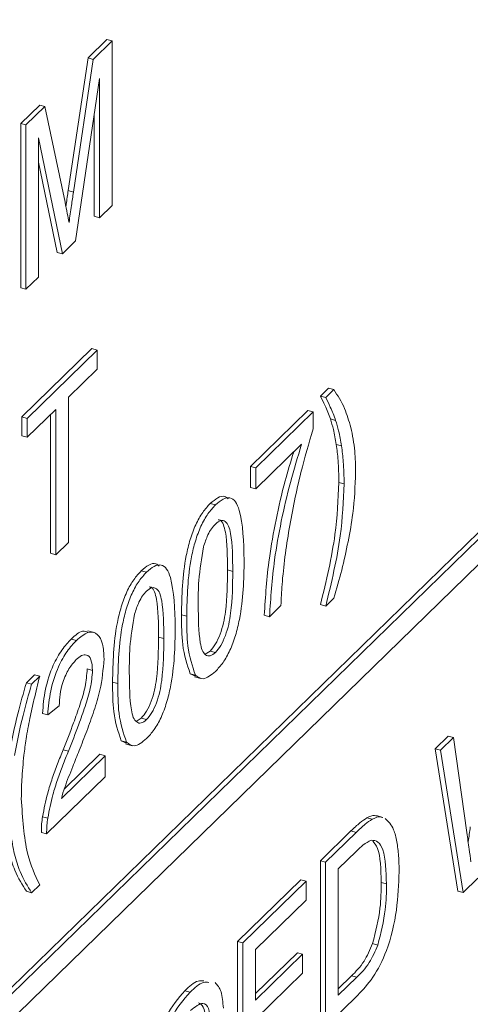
# Paper-space layout 'Sheet1' of a CAD drawing. Header units: millimetres. Extents: x 0 to 864, y 0 to 559.
# Tile 66 of 79: x 654.25 to 657.14, y 475.38 to 481.7. Entities that reach past the tile are written whole.
import ezdxf

# ---------------------------------------------------------------- set-up
doc = ezdxf.new("R2010")
doc.units = ezdxf.units.MM

psp = doc.layouts.new('Sheet1')

# ---------------------------------------------------------------- linework, layer by layer
at = {"color": 7, "linetype": 'Continuous', "lineweight": 15}
for p, q in [((654.6924, 481.4564), (654.8134, 481.5744)), ((654.8471, 481.5652), (654.8134, 481.5744)), ((654.7261, 481.4472), (654.8471, 481.5652)), ((654.8471, 481.5652), (654.8471, 480.5093)), ((654.5652, 480.6038), (654.6924, 481.4564)), ((654.7261, 481.4472), (654.6924, 481.4564)), ((654.5989, 480.5947), (654.7261, 481.4472)), ((654.766, 481.3236), (654.6126, 480.2804)), ((654.766, 480.4301), (654.766, 481.3236)), ((654.2605, 481.0348), (654.3825, 481.1539)), ((654.2942, 481.0257), (654.4162, 481.1447)), ((654.4162, 481.1447), (654.3825, 481.1539)), ((654.4162, 481.1447), (654.5447, 480.5292)), ((654.7323, 480.4393), (654.7323, 481.0945)), ((654.2605, 479.9788), (654.2605, 481.0348)), ((654.2942, 481.0257), (654.2605, 481.0348)), ((654.2942, 479.9697), (654.2942, 481.0257)), ((654.5278, 480.1977), (654.3753, 480.9423)), ((654.3753, 480.9423), (654.3753, 480.0488)), ((654.4941, 480.2068), (654.3753, 480.7869)), ((654.5989, 480.5947), (654.5652, 480.6038)), ((654.8471, 480.5093), (654.766, 480.4301)), ((654.766, 480.4301), (654.7323, 480.4393)), ((654.6126, 480.2804), (654.5278, 480.1977)), ((654.5278, 480.1977), (654.4941, 480.2068)), ((658.9892, 480.1575), (640.3191, 461.9349)), ((659.0229, 480.1484), (640.3528, 461.9257)), ((654.3753, 480.0488), (654.2942, 479.9697)), ((640.3528, 461.7624), (659.0229, 479.9851)), ((654.2942, 479.9697), (654.2605, 479.9788)), ((654.2679, 479.1499), (654.7175, 479.5887)), ((654.3016, 479.1407), (654.7512, 479.5796)), ((654.7512, 479.5796), (654.7175, 479.5887)), ((654.7512, 479.5796), (654.7512, 479.4577)), ((654.7512, 479.4577), (654.567, 479.2779)), ((656.1839, 479.2843), (656.2355, 479.3347)), ((656.2176, 479.2751), (656.2692, 479.3255)), ((656.2692, 479.3255), (656.2355, 479.3347)), ((654.567, 479.2779), (654.567, 478.3437)), ((656.2176, 479.2751), (656.1839, 479.2843)), ((654.4859, 479.1987), (654.3016, 479.0189)), ((654.4859, 478.2646), (654.4859, 479.1987)), ((655.7343, 478.8319), (656.1028, 479.1916)), ((655.768, 478.8227), (656.1365, 479.1825)), ((656.1365, 479.1825), (656.1028, 479.1916)), ((656.1365, 479.1825), (656.1365, 479.0729)), ((654.2679, 479.028), (654.2679, 479.1499)), ((654.3016, 479.1407), (654.2679, 479.1499)), ((654.3016, 479.0189), (654.3016, 479.1407)), ((654.4522, 478.2737), (654.4522, 479.1658)), ((656.2811, 479.1279), (656.2474, 479.137)), ((654.3016, 479.0189), (654.2679, 479.028)), ((656.0628, 478.9751), (655.768, 478.6874)), ((656.3186, 478.9638), (656.2849, 478.9729)), ((655.7343, 478.6965), (655.7343, 478.8319)), ((655.768, 478.8227), (655.7343, 478.8319)), ((655.768, 478.6874), (655.768, 478.8227)), ((656.3356, 478.7201), (656.3019, 478.7293)), ((655.768, 478.6874), (655.7343, 478.6965)), ((655.51, 478.5845), (655.4763, 478.5936)), ((654.567, 478.3437), (654.4859, 478.2646)), ((654.4859, 478.2646), (654.4522, 478.2737)), ((655.0677, 478.1528), (655.034, 478.162)), ((655.6206, 478.1576), (655.5869, 478.1668)), ((656.2692, 477.9852), (656.2176, 477.9349)), ((655.9302, 477.9386), (655.8564, 477.8666)), ((656.2176, 477.9349), (656.1839, 477.944)), ((655.3257, 477.8694), (655.292, 477.8786)), ((655.8564, 477.8666), (655.8227, 477.8758)), ((654.6181, 477.714), (654.5844, 477.7231)), ((654.7322, 477.7651), (654.6901, 477.7766)), ((655.1783, 477.726), (655.1446, 477.7351)), ((655.444, 477.6257), (655.4763, 477.646)), ((655.51, 477.6368), (655.4763, 477.646)), ((654.7213, 477.5219), (654.6876, 477.5311)), ((654.2969, 477.4425), (654.3485, 477.4929)), ((654.3306, 477.4334), (654.3822, 477.4837)), ((654.3822, 477.4837), (654.3485, 477.4929)), ((655.381, 477.4852), (655.3479, 477.5005)), ((655.3816, 477.4914), (655.3479, 477.5005)), ((655.375, 477.4803), (655.4171, 477.4689)), ((654.3306, 477.4334), (654.2969, 477.4425)), ((654.8835, 477.4378), (654.8498, 477.4469)), ((654.5075, 477.2947), (654.4338, 477.2363)), ((654.4338, 477.2363), (654.4001, 477.2454)), ((655.0017, 477.194), (655.034, 477.2143)), ((655.0677, 477.2051), (655.034, 477.2143)), ((656.9199, 477.0177), (657.0036, 477.0994)), ((656.9536, 477.0086), (657.0373, 477.0903)), ((657.0373, 477.0903), (657.0036, 477.0994)), ((657.0373, 477.0903), (657.1227, 476.4791)), ((654.9388, 477.0535), (654.9056, 477.0689)), ((654.9393, 477.0597), (654.9056, 477.0689)), ((654.9327, 477.0487), (654.9749, 477.0372)), ((654.5211, 476.6987), (654.8024, 476.9732)), ((654.5667, 477.0028), (654.533, 477.0119)), ((654.5398, 476.759), (654.7687, 476.9824)), ((654.8024, 476.9732), (654.7687, 476.9824)), ((654.8024, 476.9732), (654.8024, 476.8378)), ((657.0647, 476.103), (656.9199, 477.0177)), ((656.9536, 477.0086), (656.9199, 477.0177)), ((657.0984, 476.0939), (656.9536, 477.0086)), ((654.8024, 476.8378), (654.4265, 476.4709)), ((654.4342, 476.5724), (654.4005, 476.5815)), ((656.5845, 476.5772), (656.5424, 476.5887)), ((656.5147, 476.5649), (656.481, 476.5741)), ((654.4265, 476.4709), (654.3928, 476.4801)), ((656.1828, 476.2983), (656.3794, 476.4902)), ((656.2165, 476.2891), (656.4131, 476.481)), ((656.4131, 476.481), (656.3794, 476.4902)), ((656.4141, 476.3602), (656.2976, 476.2464)), ((656.1828, 475.2423), (656.1828, 476.2983)), ((656.2165, 476.2891), (656.1828, 476.2983)), ((656.2165, 475.2331), (656.2165, 476.2891)), ((656.2976, 476.2464), (656.2976, 475.4341)), ((654.3822, 476.1435), (654.3306, 476.0931)), ((655.6521, 475.7803), (656.0575, 476.176)), ((655.6858, 475.7711), (656.0912, 476.1668)), ((656.0912, 476.1668), (656.0575, 476.176)), ((656.0912, 476.1668), (656.0912, 476.045)), ((656.6071, 476.1505), (656.5734, 476.1596)), ((657.1943, 476.1875), (657.0984, 476.0939)), ((654.3306, 476.0931), (654.2969, 476.1023)), ((657.0984, 476.0939), (657.0647, 476.103)), ((656.0912, 476.045), (655.7668, 475.7284)), ((655.6521, 474.7243), (655.6521, 475.7803)), ((655.6858, 475.7711), (655.6521, 475.7803)), ((655.6858, 474.7151), (655.6858, 475.7711)), ((656.5519, 475.757), (656.5182, 475.7662)), ((655.7668, 475.7284), (655.7668, 475.4035)), ((655.7668, 475.4455), (656.0354, 475.7076)), ((655.7668, 475.4035), (656.0691, 475.6985)), ((656.0691, 475.6985), (656.0354, 475.7076)), ((656.0691, 475.6985), (656.0691, 475.5766)), ((656.0691, 475.5766), (655.7668, 475.2817)), ((656.2976, 475.4762), (656.3824, 475.5589)), ((656.2976, 475.4341), (656.4161, 475.5498)), ((656.4161, 475.5498), (656.3824, 475.5589)), ((655.3473, 475.4543), (655.3136, 475.4634)), ((656.4224, 475.4341), (656.2165, 475.2331))]:
    psp.add_line(p, q, dxfattribs=at)
for points, knots in [([(642.0256, 451.5942), (642.239, 451.713), (643.0887, 452.186), (644.5543, 453.7264), (645.9078, 455.9719), (646.5441, 457.6615), (646.9743, 458.4913), (647.2605, 458.8883), (647.6288, 459.2354), (648.143, 459.5635), (649.2646, 460.0328), (650.9531, 460.6843), (652.6334, 461.7166), (653.9173, 462.7901), (654.9843, 464.0662), (655.7349, 465.3051), (656.2556, 466.3779), (656.6782, 467.3806), (657.0357, 468.1865), (657.3967, 468.7795), (657.8419, 469.2183), (658.5531, 469.6435), (660.0371, 470.1927), (662.0733, 471.1288), (663.7038, 472.3719), (665.1659, 473.8902), (666.423, 476.0871), (667.0502, 477.7694), (667.4788, 478.5318), (667.7142, 478.8441), (668.0692, 479.1917), (668.5457, 479.4973), (669.7051, 479.9912), (671.4287, 480.6472), (673.175, 481.7347), (674.7037, 483.0655), (676.1514, 485.0248), (676.9439, 486.9144), (677.4188, 488.0049), (677.7318, 488.5636), (678.0178, 488.9183), (678.3346, 489.1868), (678.7005, 489.4248), (679.3397, 489.7338), (680.7086, 490.252), (682.3035, 490.9815), (683.66, 491.949), (684.5564, 492.7064), (685.0633, 493.3612), (685.3272, 493.702)], [0, 0, 0, 0, 0.009746, 0.038793, 0.074621, 0.111573, 0.124883, 0.140294, 0.150119, 0.166909, 0.188676, 0.22606, 0.244549, 0.264849, 0.287816, 0.306028, 0.321437, 0.338455, 0.358185, 0.373869, 0.392986, 0.408181, 0.441295, 0.479371, 0.497546, 0.518012, 0.556514, 0.594232, 0.607837, 0.619386, 0.627331, 0.646863, 0.667064, 0.7047, 0.727002, 0.746028, 0.779087, 0.81725, 0.833444, 0.848166, 0.863018, 0.872806, 0.880797, 0.898872, 0.920185, 0.957278, 0.968689, 0.983703, 1, 1, 1, 1]), ([(654.5503, 480.5018), (654.551, 480.5071), (654.5559, 480.5411), (654.5609, 480.5751), (654.5652, 480.6038)], [0, 0, 0, 0, 0.15729, 1, 1, 1, 1]), ([(654.5706, 480.3994), (654.5758, 480.4358), (654.585, 480.5008), (654.5946, 480.566), (654.5989, 480.5947)], [0, 0, 0, 0, 0.559997, 1, 1, 1, 1]), ([(654.5447, 480.5292), (654.5497, 480.5051), (654.5585, 480.4621), (654.5669, 480.4185), (654.5706, 480.3994)], [0, 0, 0, 0, 0.560002, 1, 1, 1, 1]), ([(656.2692, 479.3255), (656.2937, 479.288), (656.3374, 479.2209), (656.3662, 479.1239), (656.3789, 479.0812)], [0, 0, 0, 0, 0.560007, 1, 1, 1, 1]), ([(656.2474, 479.137), (656.2362, 479.1659), (656.2163, 479.2175), (656.1938, 479.2639), (656.1839, 479.2843)], [0, 0, 0, 0, 0.5599186, 1, 1, 1, 1]), ([(656.2811, 479.1279), (656.2699, 479.1567), (656.25, 479.2083), (656.2275, 479.2547), (656.2176, 479.2751)], [0, 0, 0, 0, 0.5599186, 1, 1, 1, 1]), ([(656.2849, 478.9729), (656.2794, 479.0059), (656.2695, 479.0648), (656.2541, 479.115), (656.2474, 479.137)], [0, 0, 0, 0, 0.559967, 1, 1, 1, 1]), ([(656.3186, 478.9638), (656.3131, 478.9968), (656.3032, 479.0557), (656.2878, 479.1058), (656.2811, 479.1279)], [0, 0, 0, 0, 0.559967, 1, 1, 1, 1]), ([(656.1365, 479.0729), (656.1093, 478.9801), (656.0644, 478.8272), (656.0164, 478.6115), (655.9811, 478.4295), (655.9641, 478.3101), (655.9556, 478.2505)], [0, 0, 0, 0, 0.339728, 0.559827, 0.779922, 1, 1, 1, 1]), ([(656.3789, 479.0812), (656.3887, 479.0326), (656.4062, 478.9459), (656.4083, 478.8395), (656.4093, 478.7927)], [0, 0, 0, 0, 0.559823, 1, 1, 1, 1]), ([(655.8227, 477.8758), (655.8307, 477.9963), (655.8437, 478.195), (655.8968, 478.489), (655.9487, 478.7193), (655.9928, 478.8632), (656.0118, 478.9253)], [0, 0, 0, 0, 0.358476, 0.590923, 0.823396, 1, 1, 1, 1]), ([(655.8564, 477.8666), (655.8644, 477.9871), (655.8775, 478.1858), (655.9304, 478.4799), (655.9874, 478.73), (656.0377, 478.8935), (656.0628, 478.9751)], [0, 0, 0, 0, 0.339548, 0.559723, 0.779921, 1, 1, 1, 1]), ([(656.3019, 478.7293), (656.3009, 478.7775), (656.2993, 478.8635), (656.2893, 478.9395), (656.2849, 478.9729)], [0, 0, 0, 0, 0.55993, 1, 1, 1, 1]), ([(656.3356, 478.7201), (656.3346, 478.7683), (656.333, 478.8544), (656.323, 478.9303), (656.3186, 478.9638)], [0, 0, 0, 0, 0.55993, 1, 1, 1, 1]), ([(656.4093, 478.7927), (656.4059, 478.7063), (656.4003, 478.5638), (656.3617, 478.3483), (656.3218, 478.1657), (656.2868, 478.0454), (656.2692, 477.9852)], [0, 0, 0, 0, 0.339499, 0.559615, 0.779833, 1, 1, 1, 1]), ([(656.1839, 477.944), (656.2205, 478.0967), (656.2859, 478.3693), (656.297, 478.6193), (656.3019, 478.7293)], [0, 0, 0, 0, 0.560024, 1, 1, 1, 1]), ([(656.2176, 477.9349), (656.2542, 478.0875), (656.3196, 478.3602), (656.3307, 478.6101), (656.3356, 478.7201)], [0, 0, 0, 0, 0.560024, 1, 1, 1, 1]), ([(655.4763, 478.5936), (655.4925, 478.6073), (655.5249, 478.6347), (655.5662, 478.6459), (655.5848, 478.6292), (655.592, 478.6227)], [0, 0, 0, 0, 0.380498, 0.760684, 1, 1, 1, 1]), ([(655.51, 478.5845), (655.5263, 478.5985), (655.5588, 478.6264), (655.6045, 478.6351), (655.6413, 478.6098), (655.6867, 478.4936), (655.6909, 478.3466), (655.6943, 478.2292)], [0, 0, 0, 0, 0.125373, 0.250644, 0.375698, 0.501113, 1, 1, 1, 1]), ([(655.292, 477.8786), (655.2942, 478.0026), (655.297, 478.1577), (655.3458, 478.3623), (655.3817, 478.4598), (655.4275, 478.5407), (655.46, 478.576), (655.4763, 478.5936)], [0, 0, 0, 0, 0.499149, 0.624522, 0.749597, 0.874674, 1, 1, 1, 1]), ([(655.3257, 477.8694), (655.3279, 477.9934), (655.3307, 478.1485), (655.3795, 478.3532), (655.4154, 478.4506), (655.4612, 478.5315), (655.4937, 478.5668), (655.51, 478.5845)], [0, 0, 0, 0, 0.499149, 0.624522, 0.749597, 0.874674, 1, 1, 1, 1]), ([(655.6206, 478.1576), (655.62, 478.2437), (655.6194, 478.3513), (655.5963, 478.4518), (655.5743, 478.4815), (655.5445, 478.4902), (655.521, 478.4713), (655.5092, 478.4619)], [0, 0, 0, 0, 0.500352, 0.625529, 0.750516, 0.875255, 1, 1, 1, 1]), ([(655.5869, 478.1668), (655.5865, 478.2534), (655.586, 478.3617), (655.5623, 478.46), (655.5455, 478.488), (655.5311, 478.4893), (655.5268, 478.4897)], [0, 0, 0, 0, 0.622928, 0.778772, 0.934378, 1, 1, 1, 1]), ([(655.5092, 478.4619), (655.5009, 478.4527), (655.4842, 478.4344), (655.4561, 478.3851), (655.4416, 478.3415), (655.4327, 478.3149)], [0, 0, 0, 0, 0.280453, 0.560688, 1, 1, 1, 1]), ([(655.4327, 478.3149), (655.4207, 478.2416), (655.3993, 478.1103), (655.3994, 477.9934), (655.3994, 477.9418)], [0, 0, 0, 0, 0.558059, 1, 1, 1, 1]), ([(655.6943, 478.2292), (655.692, 478.1053), (655.6892, 477.9502), (655.6405, 477.7458), (655.6046, 477.6484), (655.5588, 477.5678), (655.5263, 477.5326), (655.51, 477.515)], [0, 0, 0, 0, 0.499115, 0.624458, 0.749554, 0.874658, 1, 1, 1, 1]), ([(655.9556, 478.2505), (655.9487, 478.1908), (655.9363, 478.0842), (655.932, 477.9831), (655.9302, 477.9386)], [0, 0, 0, 0, 0.55991, 1, 1, 1, 1]), ([(654.8498, 477.4469), (654.852, 477.5709), (654.8547, 477.726), (654.9035, 477.9306), (654.9394, 478.0281), (654.9852, 478.109), (655.0178, 478.1443), (655.034, 478.162)], [0, 0, 0, 0, 0.499149, 0.624522, 0.749597, 0.874674, 1, 1, 1, 1]), ([(655.034, 478.162), (655.0502, 478.1757), (655.0826, 478.2031), (655.1239, 478.2142), (655.1425, 478.1975), (655.1497, 478.1911)], [0, 0, 0, 0, 0.380498, 0.760684, 1, 1, 1, 1]), ([(655.0677, 478.1528), (655.084, 478.1668), (655.1166, 478.1947), (655.1623, 478.2034), (655.199, 478.1781), (655.2444, 478.0619), (655.2486, 477.9149), (655.252, 477.7975)], [0, 0, 0, 0, 0.125373, 0.250644, 0.375698, 0.501113, 1, 1, 1, 1]), ([(655.4763, 477.646), (655.488, 477.6597), (655.5114, 477.6872), (655.5409, 477.754), (655.5631, 477.8263), (655.5856, 477.9715), (655.5863, 478.08), (655.5869, 478.1668)], [0, 0, 0, 0, 0.124656, 0.24942, 0.374387, 0.49959, 1, 1, 1, 1]), ([(654.8835, 477.4378), (654.8857, 477.5618), (654.8884, 477.7169), (654.9372, 477.9215), (654.9731, 478.019), (655.0189, 478.0999), (655.0514, 478.1352), (655.0677, 478.1528)], [0, 0, 0, 0, 0.499149, 0.624522, 0.749597, 0.874674, 1, 1, 1, 1]), ([(655.51, 477.6368), (655.5217, 477.6505), (655.5451, 477.678), (655.5746, 477.7449), (655.5967, 477.8171), (655.6193, 477.9624), (655.62, 478.0709), (655.6206, 478.1576)], [0, 0, 0, 0, 0.124656, 0.24942, 0.374387, 0.49959, 1, 1, 1, 1]), ([(655.1783, 477.726), (655.1778, 477.812), (655.1771, 477.9197), (655.154, 478.0202), (655.132, 478.0499), (655.1022, 478.0585), (655.0787, 478.0396), (655.0669, 478.0302)], [0, 0, 0, 0, 0.500352, 0.625529, 0.750516, 0.875255, 1, 1, 1, 1]), ([(655.1446, 477.7351), (655.1442, 477.8217), (655.1437, 477.93), (655.1201, 478.0283), (655.1033, 478.0563), (655.0889, 478.0577), (655.0846, 478.0581)], [0, 0, 0, 0, 0.622928, 0.778772, 0.934378, 1, 1, 1, 1]), ([(655.0669, 478.0302), (655.0586, 478.021), (655.0419, 478.0028), (655.0138, 477.9535), (654.9993, 477.9098), (654.9905, 477.8832)], [0, 0, 0, 0, 0.280453, 0.560688, 1, 1, 1, 1]), ([(655.3994, 477.9418), (655.4, 477.8562), (655.4008, 477.7492), (655.4231, 477.6475), (655.4455, 477.6191), (655.4748, 477.6091), (655.4983, 477.6276), (655.51, 477.6368)], [0, 0, 0, 0, 0.500363, 0.625568, 0.750538, 0.875304, 1, 1, 1, 1]), ([(654.9905, 477.8832), (654.9785, 477.8099), (654.957, 477.6786), (654.9571, 477.5618), (654.9572, 477.5101)], [0, 0, 0, 0, 0.558059, 1, 1, 1, 1]), ([(655.3479, 477.5005), (655.3283, 477.5581), (655.2931, 477.6614), (655.2924, 477.812), (655.292, 477.8786)], [0, 0, 0, 0, 0.557973, 1, 1, 1, 1]), ([(655.3816, 477.4914), (655.362, 477.549), (655.3268, 477.6522), (655.3261, 477.8029), (655.3257, 477.8694)], [0, 0, 0, 0, 0.557973, 1, 1, 1, 1]), ([(655.252, 477.7975), (655.2498, 477.6736), (655.2469, 477.5186), (655.1983, 477.3142), (655.1624, 477.2167), (655.1165, 477.1361), (655.084, 477.1009), (655.0677, 477.0833)], [0, 0, 0, 0, 0.499115, 0.624458, 0.749554, 0.874658, 1, 1, 1, 1]), ([(654.4001, 477.2454), (654.4044, 477.2964), (654.4129, 477.3982), (654.4623, 477.55), (654.524, 477.6581), (654.5642, 477.7014), (654.5844, 477.7231)], [0, 0, 0, 0, 0.280235, 0.558893, 0.779132, 1, 1, 1, 1]), ([(654.5844, 477.7231), (654.6101, 477.7469), (654.6498, 477.7837), (654.6809, 477.7707), (654.6919, 477.7662)], [0, 0, 0, 0, 0.647273, 1, 1, 1, 1]), ([(654.6181, 477.714), (654.6432, 477.7353), (654.6932, 477.7777), (654.7531, 477.7631), (654.7897, 477.6983), (654.7932, 477.6295), (654.795, 477.5951)], [0, 0, 0, 0, 0.280482, 0.559644, 0.779749, 1, 1, 1, 1]), ([(655.034, 477.2143), (655.0457, 477.228), (655.0692, 477.2555), (655.0986, 477.3224), (655.1208, 477.3946), (655.1433, 477.5399), (655.144, 477.6484), (655.1446, 477.7351)], [0, 0, 0, 0, 0.124656, 0.24942, 0.374387, 0.49959, 1, 1, 1, 1]), ([(655.0677, 477.2051), (655.0794, 477.2189), (655.1029, 477.2464), (655.1323, 477.3132), (655.1545, 477.3855), (655.177, 477.5307), (655.1777, 477.6392), (655.1783, 477.726)], [0, 0, 0, 0, 0.124656, 0.24942, 0.374387, 0.49959, 1, 1, 1, 1]), ([(654.4338, 477.2363), (654.4381, 477.2873), (654.4466, 477.389), (654.496, 477.5408), (654.5577, 477.6489), (654.5979, 477.6923), (654.6181, 477.714)], [0, 0, 0, 0, 0.280235, 0.558893, 0.779132, 1, 1, 1, 1]), ([(654.6165, 477.5905), (654.6006, 477.5729), (654.5689, 477.5375), (654.5307, 477.4528), (654.5103, 477.366), (654.5084, 477.3185), (654.5075, 477.2947)], [0, 0, 0, 0, 0.28041, 0.559489, 0.779375, 1, 1, 1, 1]), ([(654.7213, 477.5219), (654.7194, 477.547), (654.7155, 477.5973), (654.6856, 477.6246), (654.6511, 477.6206), (654.628, 477.6006), (654.6165, 477.5905)], [0, 0, 0, 0, 0.2790799, 0.5586119, 0.7790431, 1, 1, 1, 1]), ([(654.795, 477.5951), (654.7893, 477.5286), (654.7798, 477.4185), (654.7309, 477.2596), (654.6847, 477.1318), (654.6519, 477.0481), (654.6355, 477.0062)], [0, 0, 0, 0, 0.337612, 0.558226, 0.779083, 1, 1, 1, 1]), ([(654.533, 477.0119), (654.5555, 477.0691), (654.5926, 477.1633), (654.6401, 477.2972), (654.6775, 477.4166), (654.6842, 477.493), (654.6876, 477.5311)], [0, 0, 0, 0, 0.340893, 0.561454, 0.781456, 1, 1, 1, 1]), ([(654.3822, 477.4837), (654.3697, 477.4336), (654.3474, 477.3441), (654.3278, 477.2545), (654.3191, 477.2151)], [0, 0, 0, 0, 0.5600464, 1, 1, 1, 1]), ([(654.5667, 477.0028), (654.5892, 477.06), (654.6263, 477.1542), (654.6738, 477.288), (654.7112, 477.4075), (654.7179, 477.4839), (654.7213, 477.5219)], [0, 0, 0, 0, 0.340893, 0.561454, 0.781456, 1, 1, 1, 1]), ([(654.9572, 477.5101), (654.9578, 477.4245), (654.9585, 477.3175), (654.9809, 477.2158), (655.0033, 477.1874), (655.0325, 477.1774), (655.056, 477.1959), (655.0677, 477.2051)], [0, 0, 0, 0, 0.500363, 0.625568, 0.750538, 0.875304, 1, 1, 1, 1]), ([(655.51, 477.515), (655.4823, 477.4923), (655.4329, 477.4519), (655.3973, 477.4793), (655.3816, 477.4914)], [0, 0, 0, 0, 0.559716, 1, 1, 1, 1]), ([(654.1873, 476.9842), (654.2038, 477.0701), (654.2334, 477.2236), (654.2775, 477.3756), (654.2969, 477.4425)], [0, 0, 0, 0, 0.55977, 1, 1, 1, 1]), ([(654.221, 476.975), (654.2375, 477.0609), (654.2671, 477.2144), (654.3112, 477.3665), (654.3306, 477.4334)], [0, 0, 0, 0, 0.55977, 1, 1, 1, 1]), ([(654.9056, 477.0689), (654.886, 477.1265), (654.8509, 477.2297), (654.8501, 477.3804), (654.8498, 477.4469)], [0, 0, 0, 0, 0.557973, 1, 1, 1, 1]), ([(654.9393, 477.0597), (654.9197, 477.1173), (654.8846, 477.2206), (654.8838, 477.3712), (654.8835, 477.4378)], [0, 0, 0, 0, 0.557973, 1, 1, 1, 1]), ([(654.3191, 477.2151), (654.3106, 477.1702), (654.2954, 477.09), (654.2856, 477.0118), (654.2812, 476.9773)], [0, 0, 0, 0, 0.5599492, 1, 1, 1, 1]), ([(655.0677, 477.0833), (655.0401, 477.0607), (654.9907, 477.0202), (654.955, 477.0476), (654.9393, 477.0597)], [0, 0, 0, 0, 0.559716, 1, 1, 1, 1]), ([(654.2812, 476.9773), (654.2758, 476.9235), (654.2661, 476.8275), (654.2649, 476.7379), (654.2643, 476.6985)], [0, 0, 0, 0, 0.559967, 1, 1, 1, 1]), ([(654.4005, 476.5815), (654.4102, 476.632), (654.4263, 476.7152), (654.4625, 476.8289), (654.4964, 476.9218), (654.5208, 476.9819), (654.533, 477.0119)], [0, 0, 0, 0, 0.339411, 0.559525, 0.779752, 1, 1, 1, 1]), ([(654.4342, 476.5724), (654.4439, 476.6228), (654.46, 476.706), (654.4962, 476.8197), (654.5301, 476.9127), (654.5545, 476.9727), (654.5667, 477.0028)], [0, 0, 0, 0, 0.339411, 0.559525, 0.779752, 1, 1, 1, 1]), ([(654.6355, 477.0062), (654.6218, 476.972), (654.5992, 476.9158), (654.568, 476.8372), (654.5421, 476.7697), (654.5281, 476.7224), (654.5211, 476.6987)], [0, 0, 0, 0, 0.340038, 0.560063, 0.78009, 1, 1, 1, 1]), ([(664.9921, 476.7632), (664.7459, 476.6454), (663.7538, 476.1707), (662.335, 475.7104), (661.0628, 474.5047), (660.3522, 472.5781), (659.153, 470.2118), (657.8453, 468.5454), (657.0051, 468.0666), (656.9981, 468.0626)], [0, 0, 0, 0, 0.060349, 0.243221, 0.412938, 0.612821, 0.793713, 0.998295, 1, 1, 1, 1]), ([(654.2643, 476.6985), (654.2722, 476.5725), (654.2863, 476.347), (654.3529, 476.2057), (654.3822, 476.1435)], [0, 0, 0, 0, 0.559138, 1, 1, 1, 1]), ([(654.2969, 476.1023), (654.2706, 476.1441), (654.2272, 476.2131), (654.1853, 476.3469), (654.1612, 476.4793), (654.1583, 476.584), (654.1569, 476.6363)], [0, 0, 0, 0, 0.339824, 0.559965, 0.779981, 1, 1, 1, 1]), ([(654.3306, 476.0931), (654.3043, 476.135), (654.2609, 476.204), (654.219, 476.3378), (654.1949, 476.4702), (654.192, 476.5749), (654.1906, 476.6272)], [0, 0, 0, 0, 0.339824, 0.559965, 0.779981, 1, 1, 1, 1]), ([(654.3928, 476.4801), (654.393, 476.4982), (654.3933, 476.5305), (654.3983, 476.5659), (654.4005, 476.5815)], [0, 0, 0, 0, 0.559956, 1, 1, 1, 1]), ([(656.481, 476.5741), (656.4982, 476.5825), (656.5215, 476.594), (656.5409, 476.5871), (656.546, 476.5852)], [0, 0, 0, 0, 0.736343, 1, 1, 1, 1]), ([(656.5147, 476.5649), (656.5319, 476.5734), (656.5552, 476.5849), (656.5746, 476.5779), (656.5797, 476.5761)], [0, 0, 0, 0, 0.736343, 1, 1, 1, 1]), ([(654.4265, 476.4709), (654.4267, 476.489), (654.427, 476.5214), (654.432, 476.5568), (654.4342, 476.5724)], [0, 0, 0, 0, 0.559956, 1, 1, 1, 1]), ([(656.3794, 476.4902), (656.3985, 476.5087), (656.4326, 476.5417), (656.4662, 476.5642), (656.481, 476.5741)], [0, 0, 0, 0, 0.560174, 1, 1, 1, 1]), ([(656.4131, 476.481), (656.4322, 476.4995), (656.4663, 476.5325), (656.4999, 476.555), (656.5147, 476.5649)], [0, 0, 0, 0, 0.560174, 1, 1, 1, 1]), ([(656.5983, 476.571), (656.6185, 476.5509), (656.6519, 476.5178), (656.6749, 476.4222), (656.6866, 476.3307), (656.6877, 476.2618), (656.6882, 476.2273)], [0, 0, 0, 0, 0.338851, 0.559119, 0.779526, 1, 1, 1, 1]), ([(657.1313, 476.4175), (657.1315, 476.4188), (657.136, 476.4518), (657.1405, 476.4848), (657.1448, 476.5166)], [0, 0, 0, 0, 0.038314, 1, 1, 1, 1]), ([(657.1227, 476.4791), (657.1276, 476.444), (657.1364, 476.3813), (657.1451, 476.3185), (657.1489, 476.2909)], [0, 0, 0, 0, 0.56, 1, 1, 1, 1]), ([(656.5091, 476.4311), (656.4917, 476.4219), (656.4604, 476.4054), (656.4283, 476.374), (656.4141, 476.3602)], [0, 0, 0, 0, 0.559255, 1, 1, 1, 1]), ([(656.6071, 476.1505), (656.6046, 476.2317), (656.601, 476.345), (656.555, 476.4263), (656.5244, 476.4295), (656.5091, 476.4311)], [0, 0, 0, 0, 0.55915, 0.78004, 1, 1, 1, 1]), ([(656.5734, 476.1596), (656.5717, 476.2433), (656.5692, 476.3601), (656.5298, 476.4125), (656.5187, 476.4273)], [0, 0, 0, 0, 0.716822, 1, 1, 1, 1]), ([(656.6882, 476.2273), (656.6853, 476.1473), (656.6796, 475.9879), (656.621, 475.7322), (656.5217, 475.5386), (656.4556, 475.469), (656.4224, 475.4341)], [0, 0, 0, 0, 0.28084, 0.559952, 0.779068, 1, 1, 1, 1]), ([(656.5182, 475.7662), (656.5374, 475.8435), (656.5719, 475.9821), (656.573, 476.1052), (656.5734, 476.1596)], [0, 0, 0, 0, 0.557452, 1, 1, 1, 1]), ([(656.5519, 475.757), (656.5711, 475.8343), (656.6056, 475.973), (656.6067, 476.096), (656.6071, 476.1505)], [0, 0, 0, 0, 0.557452, 1, 1, 1, 1]), ([(656.3824, 475.5589), (656.4103, 475.5862), (656.46, 475.6348), (656.5004, 475.7261), (656.5182, 475.7662)], [0, 0, 0, 0, 0.561861, 1, 1, 1, 1]), ([(656.4161, 475.5498), (656.444, 475.5771), (656.4937, 475.6257), (656.5341, 475.717), (656.5519, 475.757)], [0, 0, 0, 0, 0.561861, 1, 1, 1, 1]), ([(655.3136, 475.4634), (655.3427, 475.491), (655.3861, 475.5321), (655.4228, 475.5277), (655.4347, 475.5262)], [0, 0, 0, 0, 0.672914, 1, 1, 1, 1]), ([(655.3473, 475.4543), (655.3764, 475.4819), (655.4198, 475.5229), (655.4564, 475.5185), (655.4684, 475.5171)], [0, 0, 0, 0, 0.672914, 1, 1, 1, 1]), ([(655.5077, 475.5163), (655.5224, 475.4999), (655.5521, 475.4666), (655.5576, 475.3898), (655.5605, 475.351)], [0, 0, 0, 0, 0.494033, 1, 1, 1, 1]), ([(655.114, 474.9795), (655.1159, 475.0139), (655.1198, 475.0827), (655.1484, 475.1961), (655.2107, 475.3449), (655.2712, 475.4146), (655.3136, 475.4634)], [0, 0, 0, 0, 0.187029, 0.374124, 0.56114, 1, 1, 1, 1]), ([(655.1477, 474.9703), (655.1496, 475.0047), (655.1535, 475.0735), (655.1821, 475.1869), (655.2444, 475.3357), (655.3049, 475.4054), (655.3473, 475.4543)], [0, 0, 0, 0, 0.187029, 0.374124, 0.56114, 1, 1, 1, 1]), ([(655.4794, 475.2718), (655.4763, 475.3004), (655.4701, 475.3573), (655.4237, 475.3984), (655.3783, 475.3594), (655.3505, 475.3356)], [0, 0, 0, 0, 0.281097, 0.560287, 1, 1, 1, 1]), ([(655.4457, 475.281), (655.4429, 475.3107), (655.4377, 475.3656), (655.4125, 475.3794), (655.401, 475.3858)], [0, 0, 0, 0, 0.5416425, 1, 1, 1, 1])]:
    psp.add_open_spline(points, degree=3, knots=knots, dxfattribs=at)

doc.saveas('drawing.dxf')
